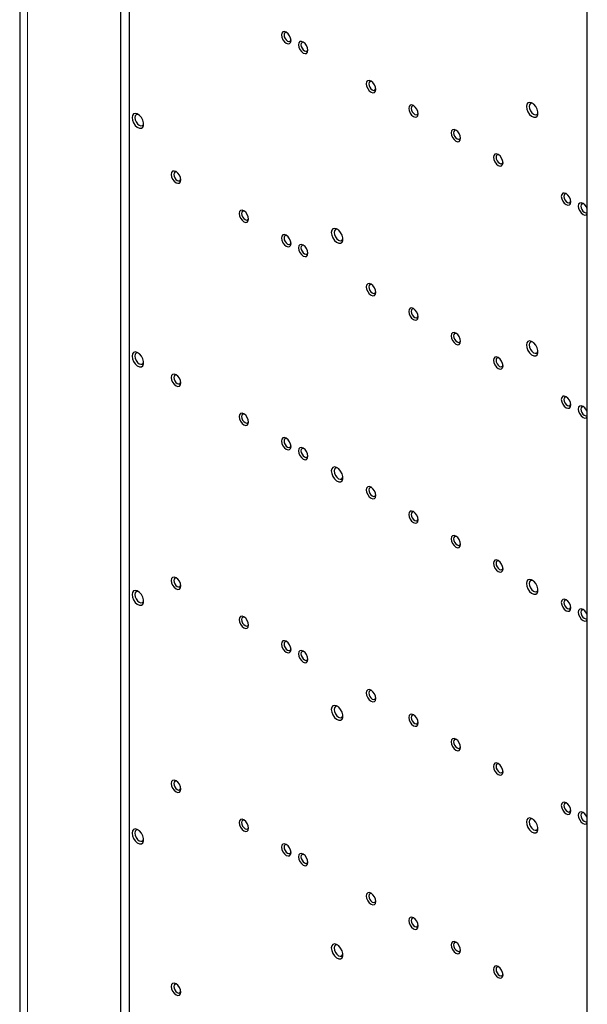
# Paper-space layout 'Blatt2' of a CAD drawing. Header units: millimetres. Extents: x 5 to 418, y 2 to 292.
# Tile 74 of 87: x 241 to 278, y 145 to 210. Entities that reach past the tile are written whole.
import ezdxf

# ---------------------------------------------------------------- set-up
doc = ezdxf.new("R2010")
doc.units = ezdxf.units.MM

psp = doc.layouts.new('Blatt2')

# ---------------------------------------------------------------- linework, layer by layer
at = {"color": 7, "linetype": 'Continuous', "lineweight": 25}
for p, q in [((240.62, 244.729), (240.62, 101.834)), ((247.37, 98.323), (247.37, 239.585)), ((247.935, 98.65), (247.935, 239.912)), ((278.482, 80.362), (278.482, 221.624))]:
    psp.add_line(p, q, dxfattribs=at)
at = {"color": 7, "linetype": 'Continuous', "lineweight": 18}
psp.add_line((241.147, 101.099), (241.147, 243.994), dxfattribs=at)
at = {"color": 7, "linetype": 'Continuous', "lineweight": 25, "flags": 128}
for points in [[(258.082, 209.41), (258.107, 209.255), (258.175, 209.096), (258.279, 208.957), (258.4, 208.859), (258.522, 208.816), (258.625, 208.836), (258.694, 208.916), (258.719, 209.042), (258.694, 209.197), (258.625, 209.356), (258.522, 209.495), (258.4, 209.593), (258.279, 209.636), (258.175, 209.616), (258.107, 209.536), (258.082, 209.41)], [(258.446, 209.563), (258.396, 209.576), (258.32, 209.561), (258.27, 209.503), (258.252, 209.41)], [(258.252, 209.41), (258.27, 209.296), (258.32, 209.18), (258.396, 209.078), (258.485, 209.006), (258.575, 208.975), (258.65, 208.989), (258.701, 209.047), (258.715, 209.097)], [(259.214, 208.757), (259.238, 208.602), (259.307, 208.443), (259.41, 208.304), (259.532, 208.205), (259.654, 208.163), (259.757, 208.183), (259.826, 208.263), (259.85, 208.389), (259.826, 208.544), (259.757, 208.703), (259.654, 208.842), (259.532, 208.94), (259.41, 208.983), (259.307, 208.963), (259.238, 208.883), (259.214, 208.757)], [(259.578, 208.91), (259.527, 208.922), (259.452, 208.908), (259.401, 208.849), (259.383, 208.757)], [(259.383, 208.757), (259.401, 208.643), (259.452, 208.527), (259.527, 208.425), (259.617, 208.352), (259.706, 208.321), (259.782, 208.336), (259.832, 208.394), (259.847, 208.444)], [(263.739, 206.144), (263.763, 205.99), (263.832, 205.83), (263.936, 205.691), (264.057, 205.593), (264.179, 205.551), (264.282, 205.571), (264.351, 205.65), (264.376, 205.777), (264.351, 205.931), (264.282, 206.09), (264.179, 206.23), (264.057, 206.328), (263.936, 206.37), (263.832, 206.35), (263.763, 206.271), (263.739, 206.144)], [(264.103, 206.298), (264.053, 206.31), (263.977, 206.295), (263.927, 206.237), (263.909, 206.144)], [(263.909, 206.144), (263.927, 206.031), (263.977, 205.914), (264.053, 205.812), (264.142, 205.74), (264.231, 205.709), (264.307, 205.724), (264.358, 205.782), (264.372, 205.831)], [(266.568, 204.511), (266.592, 204.357), (266.661, 204.198), (266.764, 204.058), (266.886, 203.96), (267.008, 203.918), (267.111, 203.938), (267.18, 204.017), (267.204, 204.144), (267.18, 204.298), (267.111, 204.458), (267.008, 204.597), (266.886, 204.695), (266.764, 204.737), (266.661, 204.717), (266.592, 204.638), (266.568, 204.511)], [(266.932, 204.665), (266.881, 204.677), (266.806, 204.662), (266.755, 204.604), (266.737, 204.511)], [(266.737, 204.511), (266.755, 204.398), (266.806, 204.281), (266.881, 204.179), (266.971, 204.107), (267.06, 204.076), (267.136, 204.091), (267.186, 204.149), (267.201, 204.199)], [(274.416, 204.635), (274.443, 204.457), (274.518, 204.273), (274.632, 204.108), (274.769, 203.984), (274.912, 203.917), (275.04, 203.916), (275.136, 203.983), (275.188, 204.107), (275.188, 204.272), (275.136, 204.456), (275.04, 204.633), (274.912, 204.781), (274.769, 204.878), (274.632, 204.912), (274.518, 204.878), (274.443, 204.782), (274.416, 204.635)], [(274.855, 204.827), (274.784, 204.846), (274.687, 204.827), (274.623, 204.753), (274.6, 204.635)], [(274.6, 204.635), (274.623, 204.49), (274.687, 204.342), (274.784, 204.212), (274.897, 204.12), (275.011, 204.081), (275.107, 204.099), (275.172, 204.173), (275.191, 204.244)], [(248.112, 203.897), (248.138, 203.72), (248.214, 203.536), (248.328, 203.371), (248.465, 203.246), (248.607, 203.179), (248.735, 203.179), (248.832, 203.245), (248.883, 203.369), (248.883, 203.534), (248.832, 203.718), (248.735, 203.896), (248.607, 204.043), (248.465, 204.141), (248.328, 204.175), (248.214, 204.141), (248.138, 204.044), (248.112, 203.897)], [(248.55, 204.09), (248.479, 204.108), (248.383, 204.089), (248.319, 204.015), (248.296, 203.897)], [(248.296, 203.897), (248.319, 203.753), (248.383, 203.604), (248.479, 203.474), (248.593, 203.383), (248.707, 203.343), (248.803, 203.362), (248.867, 203.436), (248.887, 203.507)], [(269.396, 202.878), (269.42, 202.724), (269.489, 202.565), (269.592, 202.426), (269.714, 202.327), (269.836, 202.285), (269.939, 202.305), (270.008, 202.384), (270.032, 202.511), (270.008, 202.666), (269.939, 202.825), (269.836, 202.964), (269.714, 203.062), (269.592, 203.105), (269.489, 203.084), (269.42, 203.005), (269.396, 202.878)], [(269.76, 203.032), (269.71, 203.044), (269.634, 203.03), (269.583, 202.971), (269.566, 202.878)], [(269.566, 202.878), (269.583, 202.765), (269.634, 202.648), (269.71, 202.546), (269.799, 202.474), (269.888, 202.443), (269.964, 202.458), (270.015, 202.516), (270.029, 202.566)], [(272.224, 201.246), (272.249, 201.091), (272.318, 200.932), (272.421, 200.793), (272.543, 200.695), (272.664, 200.652), (272.768, 200.672), (272.837, 200.752), (272.861, 200.878), (272.837, 201.033), (272.768, 201.192), (272.664, 201.331), (272.543, 201.429), (272.421, 201.472), (272.318, 201.452), (272.249, 201.372), (272.224, 201.246)], [(272.588, 201.399), (272.538, 201.411), (272.462, 201.397), (272.412, 201.339), (272.394, 201.246)], [(272.394, 201.246), (272.412, 201.132), (272.462, 201.016), (272.538, 200.914), (272.627, 200.841), (272.717, 200.81), (272.792, 200.825), (272.843, 200.883), (272.858, 200.933)], [(250.728, 200.1), (250.753, 199.946), (250.822, 199.787), (250.925, 199.648), (251.047, 199.549), (251.168, 199.507), (251.272, 199.527), (251.341, 199.606), (251.365, 199.733), (251.341, 199.888), (251.272, 200.047), (251.168, 200.186), (251.047, 200.284), (250.925, 200.327), (250.822, 200.306), (250.753, 200.227), (250.728, 200.1)], [(251.092, 200.254), (251.042, 200.266), (250.966, 200.252), (250.916, 200.193), (250.898, 200.1)], [(250.898, 200.1), (250.916, 199.987), (250.966, 199.87), (251.042, 199.768), (251.131, 199.696), (251.221, 199.665), (251.296, 199.68), (251.347, 199.738), (251.361, 199.788)], [(276.75, 198.633), (276.774, 198.479), (276.843, 198.32), (276.946, 198.18), (277.068, 198.082), (277.19, 198.04), (277.293, 198.06), (277.362, 198.139), (277.386, 198.266), (277.362, 198.42), (277.293, 198.579), (277.19, 198.719), (277.068, 198.817), (276.946, 198.859), (276.843, 198.839), (276.774, 198.76), (276.75, 198.633)], [(277.114, 198.787), (277.064, 198.799), (276.988, 198.784), (276.937, 198.726), (276.92, 198.633)], [(276.92, 198.633), (276.937, 198.52), (276.988, 198.403), (277.064, 198.301), (277.153, 198.229), (277.242, 198.198), (277.318, 198.213), (277.369, 198.271), (277.383, 198.32)], [(278.482, 197.801), (278.424, 197.926), (278.321, 198.066), (278.199, 198.164), (278.078, 198.206), (277.974, 198.186), (277.906, 198.107), (277.881, 197.98)], [(277.881, 197.98), (277.906, 197.825), (277.974, 197.666), (278.078, 197.527), (278.199, 197.429), (278.321, 197.387), (278.424, 197.407), (278.482, 197.465)], [(278.245, 198.134), (278.195, 198.146), (278.119, 198.131), (278.069, 198.073), (278.051, 197.98)], [(278.051, 197.98), (278.069, 197.867), (278.119, 197.75), (278.195, 197.648), (278.284, 197.576), (278.374, 197.545), (278.449, 197.56), (278.482, 197.588)], [(255.254, 197.488), (255.278, 197.333), (255.347, 197.174), (255.45, 197.035), (255.572, 196.937), (255.694, 196.895), (255.797, 196.915), (255.866, 196.994), (255.89, 197.121), (255.866, 197.275), (255.797, 197.434), (255.694, 197.573), (255.572, 197.672), (255.45, 197.714), (255.347, 197.694), (255.278, 197.615), (255.254, 197.488)], [(255.619, 197.641), (255.568, 197.654), (255.492, 197.639), (255.441, 197.581), (255.424, 197.488)], [(255.424, 197.488), (255.441, 197.375), (255.492, 197.258), (255.568, 197.156), (255.657, 197.084), (255.746, 197.053), (255.822, 197.067), (255.873, 197.126), (255.887, 197.175)], [(258.082, 195.855), (258.107, 195.701), (258.175, 195.542), (258.279, 195.402), (258.4, 195.304), (258.522, 195.262), (258.625, 195.282), (258.694, 195.361), (258.719, 195.488), (258.694, 195.642), (258.625, 195.801), (258.522, 195.941), (258.4, 196.039), (258.279, 196.081), (258.175, 196.061), (258.107, 195.982), (258.082, 195.855)], [(258.446, 196.009), (258.396, 196.021), (258.32, 196.006), (258.27, 195.948), (258.252, 195.855)], [(261.406, 196.223), (261.432, 196.046), (261.507, 195.862), (261.621, 195.696), (261.759, 195.572), (261.901, 195.505), (262.029, 195.505), (262.125, 195.571), (262.177, 195.695), (262.177, 195.86), (262.125, 196.044), (262.029, 196.221), (261.901, 196.369), (261.759, 196.466), (261.621, 196.5), (261.507, 196.467), (261.432, 196.37), (261.406, 196.223)], [(261.844, 196.416), (261.773, 196.434), (261.677, 196.415), (261.612, 196.341), (261.59, 196.223)], [(261.59, 196.223), (261.612, 196.079), (261.677, 195.93), (261.773, 195.8), (261.887, 195.709), (262, 195.669), (262.097, 195.688), (262.161, 195.762), (262.18, 195.832)], [(258.252, 195.855), (258.27, 195.742), (258.32, 195.625), (258.396, 195.523), (258.485, 195.451), (258.575, 195.42), (258.65, 195.435), (258.701, 195.493), (258.715, 195.542)], [(259.214, 195.202), (259.238, 195.047), (259.307, 194.888), (259.41, 194.749), (259.532, 194.651), (259.654, 194.609), (259.757, 194.629), (259.826, 194.708), (259.85, 194.835), (259.826, 194.989), (259.757, 195.148), (259.654, 195.288), (259.532, 195.386), (259.41, 195.428), (259.307, 195.408), (259.238, 195.329), (259.214, 195.202)], [(259.578, 195.356), (259.527, 195.368), (259.452, 195.353), (259.401, 195.295), (259.383, 195.202)], [(259.383, 195.202), (259.401, 195.089), (259.452, 194.972), (259.527, 194.87), (259.617, 194.798), (259.706, 194.767), (259.782, 194.782), (259.832, 194.84), (259.847, 194.889)], [(263.739, 192.59), (263.763, 192.435), (263.832, 192.276), (263.936, 192.137), (264.057, 192.038), (264.179, 191.996), (264.282, 192.016), (264.351, 192.096), (264.376, 192.222), (264.351, 192.377), (264.282, 192.536), (264.179, 192.675), (264.057, 192.773), (263.936, 192.816), (263.832, 192.796), (263.763, 192.716), (263.739, 192.59)], [(264.103, 192.743), (264.053, 192.755), (263.977, 192.741), (263.927, 192.682), (263.909, 192.59)], [(263.909, 192.59), (263.927, 192.476), (263.977, 192.36), (264.053, 192.257), (264.142, 192.185), (264.231, 192.154), (264.307, 192.169), (264.358, 192.227), (264.372, 192.277)], [(266.568, 190.957), (266.592, 190.802), (266.661, 190.643), (266.764, 190.504), (266.886, 190.406), (267.008, 190.363), (267.111, 190.383), (267.18, 190.463), (267.204, 190.589), (267.18, 190.744), (267.111, 190.903), (267.008, 191.042), (266.886, 191.14), (266.764, 191.183), (266.661, 191.163), (266.592, 191.083), (266.568, 190.957)], [(266.932, 191.11), (266.881, 191.122), (266.806, 191.108), (266.755, 191.05), (266.737, 190.957)], [(266.737, 190.957), (266.755, 190.843), (266.806, 190.727), (266.881, 190.625), (266.971, 190.553), (267.06, 190.522), (267.136, 190.536), (267.186, 190.594), (267.201, 190.644)], [(269.396, 189.324), (269.42, 189.169), (269.489, 189.01), (269.592, 188.871), (269.714, 188.773), (269.836, 188.73), (269.939, 188.75), (270.008, 188.83), (270.032, 188.957), (270.008, 189.111), (269.939, 189.27), (269.836, 189.409), (269.714, 189.508), (269.592, 189.55), (269.489, 189.53), (269.42, 189.451), (269.396, 189.324)], [(269.76, 189.477), (269.71, 189.49), (269.634, 189.475), (269.583, 189.417), (269.566, 189.324)], [(269.566, 189.324), (269.583, 189.211), (269.634, 189.094), (269.71, 188.992), (269.799, 188.92), (269.888, 188.889), (269.964, 188.903), (270.015, 188.962), (270.029, 189.011)], [(274.416, 188.712), (274.443, 188.535), (274.518, 188.351), (274.632, 188.186), (274.769, 188.061), (274.912, 187.994), (275.04, 187.994), (275.136, 188.06), (275.188, 188.184), (275.188, 188.349), (275.136, 188.533), (275.04, 188.711), (274.912, 188.858), (274.769, 188.955), (274.632, 188.99), (274.518, 188.956), (274.443, 188.859), (274.416, 188.712)], [(274.854, 188.905), (274.784, 188.923), (274.687, 188.904), (274.623, 188.83), (274.6, 188.712)], [(274.6, 188.712), (274.623, 188.568), (274.687, 188.419), (274.784, 188.289), (274.897, 188.198), (275.011, 188.158), (275.107, 188.177), (275.172, 188.251), (275.191, 188.321)], [(248.112, 187.975), (248.138, 187.797), (248.214, 187.613), (248.328, 187.448), (248.465, 187.324), (248.607, 187.257), (248.735, 187.256), (248.832, 187.323), (248.883, 187.447), (248.883, 187.612), (248.832, 187.796), (248.735, 187.973), (248.607, 188.121), (248.465, 188.218), (248.328, 188.252), (248.214, 188.219), (248.138, 188.122), (248.112, 187.975)], [(248.55, 188.167), (248.479, 188.186), (248.383, 188.167), (248.319, 188.093), (248.296, 187.975)], [(248.296, 187.975), (248.319, 187.83), (248.383, 187.682), (248.479, 187.552), (248.593, 187.46), (248.707, 187.421), (248.803, 187.439), (248.867, 187.514), (248.887, 187.584)], [(272.224, 187.691), (272.249, 187.536), (272.318, 187.377), (272.421, 187.238), (272.543, 187.14), (272.664, 187.098), (272.768, 187.118), (272.837, 187.197), (272.861, 187.324), (272.837, 187.478), (272.768, 187.637), (272.664, 187.777), (272.543, 187.875), (272.421, 187.917), (272.318, 187.897), (272.249, 187.818), (272.224, 187.691)], [(272.588, 187.845), (272.538, 187.857), (272.462, 187.842), (272.412, 187.784), (272.394, 187.691)], [(272.394, 187.691), (272.412, 187.578), (272.462, 187.461), (272.538, 187.359), (272.627, 187.287), (272.717, 187.256), (272.792, 187.271), (272.843, 187.329), (272.858, 187.378)], [(250.728, 186.546), (250.753, 186.391), (250.822, 186.232), (250.925, 186.093), (251.047, 185.995), (251.168, 185.952), (251.272, 185.972), (251.341, 186.052), (251.365, 186.179), (251.341, 186.333), (251.272, 186.492), (251.168, 186.631), (251.047, 186.73), (250.925, 186.772), (250.822, 186.752), (250.753, 186.673), (250.728, 186.546)], [(251.092, 186.699), (251.042, 186.712), (250.966, 186.697), (250.916, 186.639), (250.898, 186.546)], [(250.898, 186.546), (250.916, 186.433), (250.966, 186.316), (251.042, 186.214), (251.131, 186.142), (251.221, 186.111), (251.296, 186.125), (251.347, 186.184), (251.361, 186.233)], [(276.75, 185.079), (276.774, 184.924), (276.843, 184.765), (276.946, 184.626), (277.068, 184.527), (277.19, 184.485), (277.293, 184.505), (277.362, 184.585), (277.386, 184.711), (277.362, 184.866), (277.293, 185.025), (277.19, 185.164), (277.068, 185.262), (276.946, 185.305), (276.843, 185.285), (276.774, 185.205), (276.75, 185.079)], [(277.114, 185.232), (277.064, 185.244), (276.988, 185.23), (276.937, 185.171), (276.92, 185.079)], [(276.92, 185.079), (276.937, 184.965), (276.988, 184.849), (277.064, 184.746), (277.153, 184.674), (277.242, 184.643), (277.318, 184.658), (277.369, 184.716), (277.383, 184.766)], [(255.254, 183.933), (255.278, 183.779), (255.347, 183.62), (255.45, 183.481), (255.572, 183.382), (255.694, 183.34), (255.797, 183.36), (255.866, 183.439), (255.89, 183.566), (255.866, 183.721), (255.797, 183.88), (255.694, 184.019), (255.572, 184.117), (255.45, 184.159), (255.347, 184.139), (255.278, 184.06), (255.254, 183.933)], [(255.618, 184.087), (255.568, 184.099), (255.492, 184.084), (255.441, 184.026), (255.424, 183.933)], [(278.482, 184.247), (278.424, 184.372), (278.321, 184.511), (278.199, 184.609), (278.078, 184.652), (277.974, 184.631), (277.906, 184.552), (277.881, 184.425)], [(277.881, 184.425), (277.906, 184.271), (277.974, 184.112), (278.078, 183.973), (278.199, 183.874), (278.321, 183.832), (278.424, 183.852), (278.482, 183.91)], [(278.245, 184.579), (278.195, 184.591), (278.119, 184.577), (278.069, 184.518), (278.051, 184.425)], [(278.051, 184.425), (278.069, 184.312), (278.119, 184.195), (278.195, 184.093), (278.284, 184.021), (278.374, 183.99), (278.449, 184.005), (278.482, 184.034)], [(255.424, 183.933), (255.441, 183.82), (255.492, 183.703), (255.568, 183.601), (255.657, 183.529), (255.746, 183.498), (255.822, 183.513), (255.873, 183.571), (255.887, 183.621)], [(258.082, 182.301), (258.107, 182.146), (258.175, 181.987), (258.279, 181.848), (258.4, 181.749), (258.522, 181.707), (258.625, 181.727), (258.694, 181.807), (258.719, 181.933), (258.694, 182.088), (258.625, 182.247), (258.522, 182.386), (258.4, 182.484), (258.279, 182.527), (258.175, 182.507), (258.107, 182.427), (258.082, 182.301)], [(258.446, 182.454), (258.396, 182.466), (258.32, 182.452), (258.27, 182.393), (258.252, 182.301)], [(258.252, 182.301), (258.27, 182.187), (258.32, 182.071), (258.396, 181.968), (258.485, 181.896), (258.575, 181.865), (258.65, 181.88), (258.701, 181.938), (258.715, 181.988)], [(259.214, 181.647), (259.238, 181.493), (259.307, 181.334), (259.41, 181.195), (259.532, 181.096), (259.654, 181.054), (259.757, 181.074), (259.826, 181.153), (259.85, 181.28), (259.826, 181.435), (259.757, 181.594), (259.654, 181.733), (259.532, 181.831), (259.41, 181.874), (259.307, 181.853), (259.238, 181.774), (259.214, 181.647)], [(259.578, 181.801), (259.527, 181.813), (259.452, 181.799), (259.401, 181.74), (259.383, 181.647)], [(259.383, 181.647), (259.401, 181.534), (259.452, 181.417), (259.527, 181.315), (259.617, 181.243), (259.706, 181.212), (259.782, 181.227), (259.832, 181.285), (259.847, 181.335)], [(261.406, 180.3), (261.432, 180.123), (261.507, 179.939), (261.621, 179.774), (261.759, 179.649), (261.901, 179.582), (262.029, 179.582), (262.125, 179.649), (262.177, 179.773), (262.177, 179.938), (262.125, 180.121), (262.029, 180.299), (261.901, 180.446), (261.759, 180.544), (261.621, 180.578), (261.507, 180.544), (261.432, 180.447), (261.406, 180.3)], [(261.844, 180.493), (261.773, 180.511), (261.677, 180.493), (261.612, 180.419), (261.59, 180.3)], [(261.59, 180.3), (261.612, 180.156), (261.677, 180.008), (261.773, 179.878), (261.887, 179.786), (262, 179.746), (262.097, 179.765), (262.161, 179.839), (262.18, 179.91)], [(263.739, 179.035), (263.763, 178.88), (263.832, 178.721), (263.936, 178.582), (264.057, 178.484), (264.179, 178.441), (264.282, 178.462), (264.351, 178.541), (264.376, 178.668), (264.351, 178.822), (264.282, 178.981), (264.179, 179.12), (264.057, 179.219), (263.936, 179.261), (263.832, 179.241), (263.763, 179.162), (263.739, 179.035)], [(264.103, 179.188), (264.053, 179.201), (263.977, 179.186), (263.927, 179.128), (263.909, 179.035)], [(263.909, 179.035), (263.927, 178.922), (263.977, 178.805), (264.053, 178.703), (264.142, 178.631), (264.231, 178.6), (264.307, 178.614), (264.358, 178.673), (264.372, 178.722)], [(266.568, 177.402), (266.592, 177.248), (266.661, 177.089), (266.764, 176.949), (266.886, 176.851), (267.008, 176.809), (267.111, 176.829), (267.18, 176.908), (267.204, 177.035), (267.18, 177.189), (267.111, 177.348), (267.008, 177.488), (266.886, 177.586), (266.764, 177.628), (266.661, 177.608), (266.592, 177.529), (266.568, 177.402)], [(266.932, 177.556), (266.881, 177.568), (266.806, 177.553), (266.755, 177.495), (266.737, 177.402)], [(266.737, 177.402), (266.755, 177.289), (266.806, 177.172), (266.881, 177.07), (266.971, 176.998), (267.06, 176.967), (267.136, 176.982), (267.186, 177.04), (267.201, 177.089)], [(269.396, 175.769), (269.42, 175.615), (269.489, 175.456), (269.592, 175.316), (269.714, 175.218), (269.836, 175.176), (269.939, 175.196), (270.008, 175.275), (270.032, 175.402), (270.008, 175.557), (269.939, 175.716), (269.836, 175.855), (269.714, 175.953), (269.592, 175.995), (269.489, 175.975), (269.42, 175.896), (269.396, 175.769)], [(269.76, 175.923), (269.71, 175.935), (269.634, 175.92), (269.583, 175.862), (269.566, 175.769)], [(269.566, 175.769), (269.583, 175.656), (269.634, 175.539), (269.71, 175.437), (269.799, 175.365), (269.888, 175.334), (269.964, 175.349), (270.015, 175.407), (270.029, 175.457)], [(272.224, 174.136), (272.249, 173.982), (272.318, 173.823), (272.421, 173.684), (272.543, 173.585), (272.664, 173.543), (272.768, 173.563), (272.837, 173.642), (272.861, 173.769), (272.837, 173.924), (272.768, 174.083), (272.664, 174.222), (272.543, 174.32), (272.421, 174.363), (272.318, 174.343), (272.249, 174.263), (272.224, 174.136)], [(272.588, 174.29), (272.538, 174.302), (272.462, 174.288), (272.412, 174.229), (272.394, 174.136)], [(272.394, 174.136), (272.412, 174.023), (272.462, 173.907), (272.538, 173.804), (272.627, 173.732), (272.717, 173.701), (272.792, 173.716), (272.843, 173.774), (272.858, 173.824)], [(250.728, 172.991), (250.753, 172.837), (250.822, 172.678), (250.925, 172.538), (251.047, 172.44), (251.168, 172.398), (251.272, 172.418), (251.341, 172.497), (251.365, 172.624), (251.341, 172.779), (251.272, 172.938), (251.168, 173.077), (251.047, 173.175), (250.925, 173.217), (250.822, 173.197), (250.753, 173.118), (250.728, 172.991)], [(251.092, 173.145), (251.042, 173.157), (250.966, 173.142), (250.916, 173.084), (250.898, 172.991)], [(250.898, 172.991), (250.916, 172.878), (250.966, 172.761), (251.042, 172.659), (251.131, 172.587), (251.221, 172.556), (251.296, 172.571), (251.347, 172.629), (251.361, 172.679)], [(274.416, 172.789), (274.443, 172.612), (274.518, 172.428), (274.632, 172.263), (274.769, 172.138), (274.912, 172.072), (275.04, 172.071), (275.136, 172.138), (275.188, 172.262), (275.188, 172.427), (275.136, 172.61), (275.04, 172.788), (274.912, 172.935), (274.769, 173.033), (274.632, 173.067), (274.518, 173.033), (274.443, 172.936), (274.416, 172.789)], [(274.854, 172.982), (274.784, 173), (274.687, 172.982), (274.623, 172.908), (274.6, 172.789)], [(248.112, 172.052), (248.138, 171.875), (248.214, 171.691), (248.328, 171.526), (248.465, 171.401), (248.607, 171.334), (248.735, 171.334), (248.832, 171.4), (248.883, 171.524), (248.883, 171.689), (248.832, 171.873), (248.735, 172.051), (248.607, 172.198), (248.465, 172.295), (248.328, 172.33), (248.214, 172.296), (248.138, 172.199), (248.112, 172.052)], [(248.55, 172.245), (248.479, 172.263), (248.383, 172.244), (248.319, 172.17), (248.296, 172.052)], [(274.6, 172.789), (274.623, 172.645), (274.687, 172.497), (274.784, 172.367), (274.897, 172.275), (275.011, 172.236), (275.107, 172.254), (275.172, 172.328), (275.191, 172.399)], [(248.296, 172.052), (248.319, 171.908), (248.383, 171.759), (248.479, 171.629), (248.593, 171.538), (248.707, 171.498), (248.803, 171.517), (248.867, 171.591), (248.887, 171.661)], [(276.75, 171.524), (276.774, 171.369), (276.843, 171.21), (276.946, 171.071), (277.068, 170.973), (277.19, 170.931), (277.293, 170.951), (277.362, 171.03), (277.386, 171.157), (277.362, 171.311), (277.293, 171.47), (277.19, 171.609), (277.068, 171.708), (276.946, 171.75), (276.843, 171.73), (276.774, 171.651), (276.75, 171.524)], [(277.114, 171.677), (277.064, 171.69), (276.988, 171.675), (276.937, 171.617), (276.92, 171.524)], [(276.92, 171.524), (276.937, 171.411), (276.988, 171.294), (277.064, 171.192), (277.153, 171.12), (277.242, 171.089), (277.318, 171.103), (277.369, 171.162), (277.383, 171.211)], [(278.482, 170.692), (278.424, 170.817), (278.321, 170.956), (278.199, 171.055), (278.078, 171.097), (277.974, 171.077), (277.906, 170.997), (277.881, 170.871)], [(278.245, 171.024), (278.195, 171.037), (278.119, 171.022), (278.069, 170.964), (278.051, 170.871)], [(255.254, 170.379), (255.278, 170.224), (255.347, 170.065), (255.45, 169.926), (255.572, 169.828), (255.694, 169.785), (255.797, 169.805), (255.866, 169.885), (255.89, 170.011), (255.866, 170.166), (255.797, 170.325), (255.694, 170.464), (255.572, 170.563), (255.45, 170.605), (255.347, 170.585), (255.278, 170.505), (255.254, 170.379)], [(255.619, 170.532), (255.568, 170.545), (255.492, 170.53), (255.441, 170.472), (255.424, 170.379)], [(255.424, 170.379), (255.441, 170.265), (255.492, 170.149), (255.568, 170.047), (255.657, 169.975), (255.746, 169.944), (255.822, 169.958), (255.873, 170.017), (255.887, 170.066)], [(277.881, 170.871), (277.906, 170.716), (277.974, 170.557), (278.078, 170.418), (278.199, 170.32), (278.321, 170.277), (278.424, 170.297), (278.482, 170.356)], [(278.051, 170.871), (278.069, 170.757), (278.119, 170.641), (278.195, 170.539), (278.284, 170.467), (278.374, 170.436), (278.449, 170.45), (278.482, 170.479)], [(258.082, 168.746), (258.107, 168.591), (258.175, 168.432), (258.279, 168.293), (258.4, 168.195), (258.522, 168.153), (258.625, 168.173), (258.694, 168.252), (258.719, 168.379), (258.694, 168.533), (258.625, 168.692), (258.522, 168.831), (258.4, 168.93), (258.279, 168.972), (258.175, 168.952), (258.107, 168.873), (258.082, 168.746)], [(258.446, 168.9), (258.396, 168.912), (258.32, 168.897), (258.27, 168.839), (258.252, 168.746)], [(258.252, 168.746), (258.27, 168.633), (258.32, 168.516), (258.396, 168.414), (258.485, 168.342), (258.575, 168.311), (258.65, 168.326), (258.701, 168.384), (258.715, 168.433)], [(259.214, 168.093), (259.238, 167.938), (259.307, 167.779), (259.41, 167.64), (259.532, 167.542), (259.654, 167.499), (259.757, 167.519), (259.826, 167.599), (259.85, 167.725), (259.826, 167.88), (259.757, 168.039), (259.654, 168.178), (259.532, 168.277), (259.41, 168.319), (259.307, 168.299), (259.238, 168.22), (259.214, 168.093)], [(259.578, 168.246), (259.527, 168.259), (259.452, 168.244), (259.401, 168.186), (259.383, 168.093)], [(259.383, 168.093), (259.401, 167.98), (259.452, 167.863), (259.527, 167.761), (259.617, 167.689), (259.706, 167.658), (259.782, 167.672), (259.832, 167.731), (259.847, 167.78)], [(263.739, 165.48), (263.763, 165.326), (263.832, 165.167), (263.936, 165.027), (264.057, 164.929), (264.179, 164.887), (264.282, 164.907), (264.351, 164.986), (264.376, 165.113), (264.351, 165.268), (264.282, 165.427), (264.179, 165.566), (264.057, 165.664), (263.936, 165.706), (263.832, 165.686), (263.763, 165.607), (263.739, 165.48)], [(264.103, 165.634), (264.053, 165.646), (263.977, 165.631), (263.927, 165.573), (263.909, 165.48)], [(263.909, 165.48), (263.927, 165.367), (263.977, 165.25), (264.053, 165.148), (264.142, 165.076), (264.231, 165.045), (264.307, 165.06), (264.358, 165.118), (264.372, 165.168)], [(261.406, 164.378), (261.432, 164.2), (261.507, 164.017), (261.621, 163.851), (261.759, 163.727), (261.901, 163.66), (262.029, 163.66), (262.125, 163.726), (262.177, 163.85), (262.177, 164.015), (262.125, 164.199), (262.029, 164.376), (261.901, 164.524), (261.759, 164.621), (261.621, 164.655), (261.507, 164.622), (261.432, 164.525), (261.406, 164.378)], [(261.844, 164.57), (261.773, 164.589), (261.677, 164.57), (261.612, 164.496), (261.59, 164.378)], [(261.59, 164.378), (261.612, 164.234), (261.677, 164.085), (261.773, 163.955), (261.887, 163.863), (262, 163.824), (262.097, 163.843), (262.161, 163.917), (262.18, 163.987)], [(266.568, 163.848), (266.592, 163.693), (266.661, 163.534), (266.764, 163.395), (266.886, 163.296), (267.008, 163.254), (267.111, 163.274), (267.18, 163.354), (267.204, 163.48), (267.18, 163.635), (267.111, 163.794), (267.008, 163.933), (266.886, 164.031), (266.764, 164.074), (266.661, 164.054), (266.592, 163.974), (266.568, 163.848)], [(266.932, 164.001), (266.881, 164.013), (266.806, 163.999), (266.755, 163.94), (266.737, 163.848)], [(266.737, 163.848), (266.755, 163.734), (266.806, 163.618), (266.881, 163.515), (266.971, 163.443), (267.06, 163.412), (267.136, 163.427), (267.186, 163.485), (267.201, 163.535)], [(269.396, 162.215), (269.42, 162.06), (269.489, 161.901), (269.592, 161.762), (269.714, 161.664), (269.836, 161.621), (269.939, 161.641), (270.008, 161.721), (270.032, 161.847), (270.008, 162.002), (269.939, 162.161), (269.836, 162.3), (269.714, 162.398), (269.592, 162.441), (269.489, 162.421), (269.42, 162.341), (269.396, 162.215)], [(269.76, 162.368), (269.71, 162.381), (269.634, 162.366), (269.583, 162.308), (269.566, 162.215)], [(269.566, 162.215), (269.583, 162.101), (269.634, 161.985), (269.71, 161.883), (269.799, 161.811), (269.888, 161.78), (269.964, 161.794), (270.015, 161.852), (270.029, 161.902)], [(272.224, 160.582), (272.249, 160.427), (272.318, 160.268), (272.421, 160.129), (272.543, 160.031), (272.664, 159.988), (272.768, 160.009), (272.837, 160.088), (272.861, 160.215), (272.837, 160.369), (272.768, 160.528), (272.664, 160.667), (272.543, 160.766), (272.421, 160.808), (272.318, 160.788), (272.249, 160.709), (272.224, 160.582)], [(272.588, 160.735), (272.538, 160.748), (272.462, 160.733), (272.412, 160.675), (272.394, 160.582)], [(272.394, 160.582), (272.412, 160.469), (272.462, 160.352), (272.538, 160.25), (272.627, 160.178), (272.717, 160.147), (272.792, 160.161), (272.843, 160.22), (272.858, 160.269)], [(250.728, 159.437), (250.753, 159.282), (250.822, 159.123), (250.925, 158.984), (251.047, 158.886), (251.168, 158.843), (251.272, 158.863), (251.341, 158.943), (251.365, 159.069), (251.341, 159.224), (251.272, 159.383), (251.168, 159.522), (251.047, 159.62), (250.925, 159.663), (250.822, 159.643), (250.753, 159.563), (250.728, 159.437)], [(251.092, 159.59), (251.042, 159.603), (250.966, 159.588), (250.916, 159.53), (250.898, 159.437)], [(250.898, 159.437), (250.916, 159.323), (250.966, 159.207), (251.042, 159.105), (251.131, 159.033), (251.221, 159.002), (251.296, 159.016), (251.347, 159.074), (251.361, 159.124)], [(276.75, 157.969), (276.774, 157.815), (276.843, 157.656), (276.946, 157.517), (277.068, 157.418), (277.19, 157.376), (277.293, 157.396), (277.362, 157.475), (277.386, 157.602), (277.362, 157.757), (277.293, 157.916), (277.19, 158.055), (277.068, 158.153), (276.946, 158.195), (276.843, 158.175), (276.774, 158.096), (276.75, 157.969)], [(277.114, 158.123), (277.064, 158.135), (276.988, 158.12), (276.937, 158.062), (276.92, 157.969)], [(276.92, 157.969), (276.937, 157.856), (276.988, 157.739), (277.064, 157.637), (277.153, 157.565), (277.242, 157.534), (277.318, 157.549), (277.369, 157.607), (277.383, 157.656)], [(274.416, 156.867), (274.443, 156.689), (274.518, 156.506), (274.632, 156.34), (274.769, 156.216), (274.912, 156.149), (275.04, 156.149), (275.136, 156.215), (275.188, 156.339), (275.188, 156.504), (275.136, 156.688), (275.04, 156.865), (274.912, 157.013), (274.769, 157.11), (274.632, 157.144), (274.518, 157.111), (274.443, 157.014), (274.416, 156.867)], [(278.482, 157.138), (278.424, 157.263), (278.321, 157.402), (278.199, 157.5), (278.078, 157.542), (277.974, 157.522), (277.906, 157.443), (277.881, 157.316)], [(277.881, 157.316), (277.906, 157.162), (277.974, 157.003), (278.078, 156.863), (278.199, 156.765), (278.321, 156.723), (278.424, 156.743), (278.482, 156.801)], [(278.245, 157.47), (278.195, 157.482), (278.119, 157.467), (278.069, 157.409), (278.051, 157.316)], [(278.051, 157.316), (278.069, 157.203), (278.119, 157.086), (278.195, 156.984), (278.284, 156.912), (278.374, 156.881), (278.449, 156.896), (278.482, 156.925)], [(255.254, 156.824), (255.278, 156.67), (255.347, 156.511), (255.45, 156.371), (255.572, 156.273), (255.694, 156.231), (255.797, 156.251), (255.866, 156.33), (255.89, 156.457), (255.866, 156.611), (255.797, 156.77), (255.694, 156.91), (255.572, 157.008), (255.45, 157.05), (255.347, 157.03), (255.278, 156.951), (255.254, 156.824)], [(255.618, 156.978), (255.568, 156.99), (255.492, 156.975), (255.441, 156.917), (255.424, 156.824)], [(255.424, 156.824), (255.441, 156.711), (255.492, 156.594), (255.568, 156.492), (255.657, 156.42), (255.746, 156.389), (255.822, 156.404), (255.873, 156.462), (255.887, 156.512)], [(274.854, 157.059), (274.784, 157.078), (274.687, 157.059), (274.623, 156.985), (274.6, 156.867)], [(274.6, 156.867), (274.623, 156.723), (274.687, 156.574), (274.784, 156.444), (274.897, 156.352), (275.011, 156.313), (275.107, 156.332), (275.172, 156.406), (275.191, 156.476)], [(248.112, 156.13), (248.138, 155.952), (248.214, 155.768), (248.328, 155.603), (248.465, 155.479), (248.607, 155.412), (248.735, 155.411), (248.832, 155.478), (248.883, 155.602), (248.883, 155.767), (248.832, 155.951), (248.735, 156.128), (248.607, 156.276), (248.465, 156.373), (248.328, 156.407), (248.214, 156.373), (248.138, 156.277), (248.112, 156.13)], [(248.55, 156.322), (248.479, 156.341), (248.383, 156.322), (248.319, 156.248), (248.296, 156.13)], [(248.296, 156.13), (248.319, 155.985), (248.383, 155.837), (248.479, 155.707), (248.593, 155.615), (248.707, 155.576), (248.803, 155.594), (248.867, 155.668), (248.887, 155.739)], [(258.082, 155.191), (258.107, 155.037), (258.175, 154.878), (258.279, 154.739), (258.4, 154.64), (258.522, 154.598), (258.625, 154.618), (258.694, 154.697), (258.719, 154.824), (258.694, 154.979), (258.625, 155.138), (258.522, 155.277), (258.4, 155.375), (258.279, 155.417), (258.175, 155.397), (258.107, 155.318), (258.082, 155.191)], [(258.446, 155.345), (258.396, 155.357), (258.32, 155.343), (258.27, 155.284), (258.252, 155.191)], [(258.252, 155.191), (258.27, 155.078), (258.32, 154.961), (258.396, 154.859), (258.485, 154.787), (258.575, 154.756), (258.65, 154.771), (258.701, 154.829), (258.715, 154.879)], [(259.214, 154.538), (259.238, 154.384), (259.307, 154.225), (259.41, 154.085), (259.532, 153.987), (259.654, 153.945), (259.757, 153.965), (259.826, 154.044), (259.85, 154.171), (259.826, 154.326), (259.757, 154.485), (259.654, 154.624), (259.532, 154.722), (259.41, 154.764), (259.307, 154.744), (259.238, 154.665), (259.214, 154.538)], [(259.578, 154.692), (259.527, 154.704), (259.452, 154.689), (259.401, 154.631), (259.383, 154.538)], [(259.383, 154.538), (259.401, 154.425), (259.452, 154.308), (259.527, 154.206), (259.617, 154.134), (259.706, 154.103), (259.782, 154.118), (259.832, 154.176), (259.847, 154.226)], [(263.739, 151.926), (263.763, 151.771), (263.832, 151.612), (263.936, 151.473), (264.057, 151.375), (264.179, 151.332), (264.282, 151.352), (264.351, 151.432), (264.376, 151.558), (264.351, 151.713), (264.282, 151.872), (264.179, 152.011), (264.057, 152.11), (263.936, 152.152), (263.832, 152.132), (263.763, 152.052), (263.739, 151.926)], [(264.103, 152.079), (264.053, 152.092), (263.977, 152.077), (263.927, 152.019), (263.909, 151.926)], [(263.909, 151.926), (263.927, 151.812), (263.977, 151.696), (264.053, 151.594), (264.142, 151.522), (264.231, 151.491), (264.307, 151.505), (264.358, 151.564), (264.372, 151.613)], [(266.568, 150.293), (266.592, 150.138), (266.661, 149.979), (266.764, 149.84), (266.886, 149.742), (267.008, 149.7), (267.111, 149.72), (267.18, 149.799), (267.204, 149.926), (267.18, 150.08), (267.111, 150.239), (267.008, 150.378), (266.886, 150.477), (266.764, 150.519), (266.661, 150.499), (266.592, 150.42), (266.568, 150.293)], [(266.932, 150.446), (266.881, 150.459), (266.806, 150.444), (266.755, 150.386), (266.737, 150.293)], [(266.737, 150.293), (266.755, 150.18), (266.806, 150.063), (266.881, 149.961), (266.971, 149.889), (267.06, 149.858), (267.136, 149.872), (267.186, 149.931), (267.201, 149.98)], [(261.406, 148.455), (261.432, 148.278), (261.507, 148.094), (261.621, 147.929), (261.759, 147.804), (261.901, 147.737), (262.029, 147.737), (262.125, 147.803), (262.177, 147.928), (262.177, 148.093), (262.125, 148.276), (262.029, 148.454), (261.901, 148.601), (261.759, 148.699), (261.621, 148.733), (261.507, 148.699), (261.432, 148.602), (261.406, 148.455)], [(261.844, 148.648), (261.773, 148.666), (261.677, 148.648), (261.612, 148.573), (261.59, 148.455)], [(269.396, 148.66), (269.42, 148.506), (269.489, 148.347), (269.592, 148.207), (269.714, 148.109), (269.836, 148.067), (269.939, 148.087), (270.008, 148.166), (270.032, 148.293), (270.008, 148.447), (269.939, 148.606), (269.836, 148.746), (269.714, 148.844), (269.592, 148.886), (269.489, 148.866), (269.42, 148.787), (269.396, 148.66)], [(269.76, 148.814), (269.71, 148.826), (269.634, 148.811), (269.583, 148.753), (269.566, 148.66)], [(269.566, 148.66), (269.583, 148.547), (269.634, 148.43), (269.71, 148.328), (269.799, 148.256), (269.888, 148.225), (269.964, 148.24), (270.015, 148.298), (270.029, 148.347)], [(261.59, 148.455), (261.612, 148.311), (261.677, 148.163), (261.773, 148.033), (261.887, 147.941), (262, 147.901), (262.097, 147.92), (262.161, 147.994), (262.18, 148.065)], [(272.224, 147.027), (272.249, 146.873), (272.318, 146.714), (272.421, 146.574), (272.543, 146.476), (272.664, 146.434), (272.768, 146.454), (272.837, 146.533), (272.861, 146.66), (272.837, 146.815), (272.768, 146.974), (272.664, 147.113), (272.543, 147.211), (272.421, 147.253), (272.318, 147.233), (272.249, 147.154), (272.224, 147.027)], [(272.588, 147.181), (272.538, 147.193), (272.462, 147.178), (272.412, 147.12), (272.394, 147.027)], [(272.394, 147.027), (272.412, 146.914), (272.462, 146.797), (272.538, 146.695), (272.627, 146.623), (272.717, 146.592), (272.792, 146.607), (272.843, 146.665), (272.858, 146.715)], [(250.728, 145.882), (250.753, 145.728), (250.822, 145.569), (250.925, 145.429), (251.047, 145.331), (251.168, 145.289), (251.272, 145.309), (251.341, 145.388), (251.365, 145.515), (251.341, 145.669), (251.272, 145.828), (251.168, 145.968), (251.047, 146.066), (250.925, 146.108), (250.822, 146.088), (250.753, 146.009), (250.728, 145.882)], [(251.092, 146.036), (251.042, 146.048), (250.966, 146.033), (250.916, 145.975), (250.898, 145.882)], [(250.898, 145.882), (250.916, 145.769), (250.966, 145.652), (251.042, 145.55), (251.131, 145.478), (251.221, 145.447), (251.296, 145.462), (251.347, 145.52), (251.361, 145.568)]]:
    psp.add_lwpolyline(points, dxfattribs=at)

doc.saveas('drawing.dxf')
